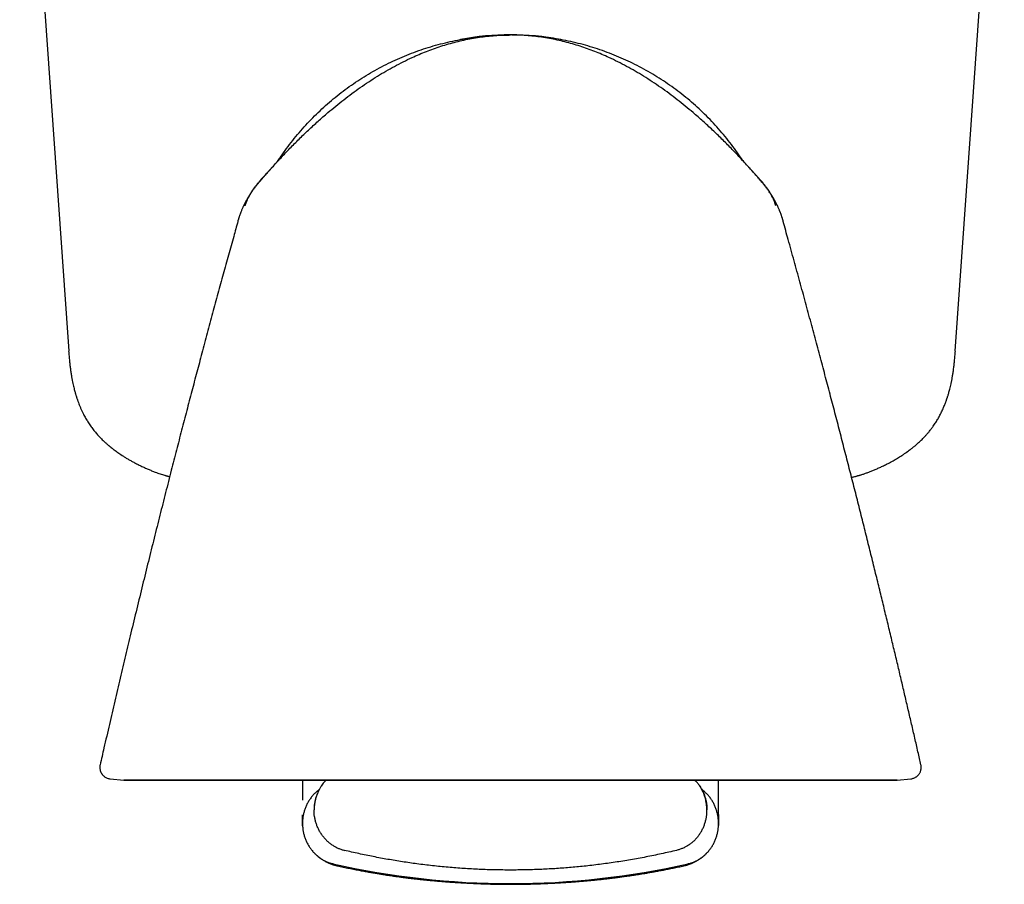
# Model space of a CAD drawing. Header units: millimetres. Extents: x 8 to 813, y 12 to 788.
# Tile 18 of 32: x 461 to 503, y 361 to 398. Entities that reach past the tile are written whole.
import ezdxf

# ---------------------------------------------------------------- set-up
doc = ezdxf.new("R2010")
doc.units = ezdxf.units.MM

msp = doc.modelspace()

# ---------------------------------------------------------------- linework, layer by layer
at = {"color": 7, "linetype": 'Continuous', "lineweight": 30}
for p, q in [((460.835, 413.961), (462.955, 383.641)), ((501.311, 383.641), (503.432, 413.961)), ((482.069, 397.312), (482.069, 397.312)), ((492.378, 391.593), (492.378, 391.593)), ((464.314, 365.758), (464.314, 365.758)), ((464.749, 365.149), (465.341, 365.087)), ((473.069, 365.087), (473.069, 364.234)), ((491.069, 364.234), (491.069, 365.086)), ((498.798, 365.087), (499.389, 365.149)), ((499.389, 365.149), (499.389, 365.149)), ((473.939, 364.921), (473.948, 364.932)), ((491.069, 363.613), (491.069, 364.234)), ((473.069, 363.221), (473.069, 363.593)), ((491.069, 363.613), (491.069, 363.593)), ((491.069, 363.593), (491.069, 363.221)), ((473.069, 363.162), (473.069, 363.221)), ((473.069, 363.162), (473.069, 363.156)), ((473.069, 363.156), (473.069, 363.124)), ((473.069, 363.124), (473.069, 363.156)), ((473.069, 363.124), (473.069, 363.123)), ((491.069, 363.221), (491.069, 363.162)), ((491.069, 363.156), (491.069, 363.162)), ((491.069, 363.124), (491.069, 363.156)), ((491.069, 363.134), (491.069, 363.123))]:
    msp.add_line(p, q, dxfattribs=at)
at = {"color": 7, "linetype": 'Continuous', "lineweight": 30, "flags": 128}
for points in [[(482.067, 397.312), (482.043, 397.312), (482.016, 397.312)], [(482.123, 397.312), (482.096, 397.312), (482.072, 397.312)], [(482.069, 365.087), (481.632, 365.087), (481.194, 365.087), (480.757, 365.087), (480.321, 365.087), (479.886, 365.087), (479.452, 365.087), (479.021, 365.087), (478.591, 365.087), (478.164, 365.087), (477.74, 365.087), (477.318, 365.087), (476.9, 365.087), (476.485, 365.087), (476.074, 365.087), (475.668, 365.087), (475.265, 365.087), (474.868, 365.087), (474.475, 365.087), (474.087, 365.087), (473.705, 365.087), (473.329, 365.087), (472.958, 365.087), (472.594, 365.087), (472.237, 365.087), (471.886, 365.087), (471.542, 365.087), (471.205, 365.087), (470.876, 365.087), (470.554, 365.087), (470.24, 365.087), (469.935, 365.087), (469.638, 365.087), (469.349, 365.087), (469.069, 365.087), (468.798, 365.087), (468.536, 365.087), (468.283, 365.087), (468.039, 365.087), (467.806, 365.087), (467.582, 365.087), (467.368, 365.087), (467.164, 365.087), (466.97, 365.087), (466.787, 365.087), (466.614, 365.087), (466.452, 365.087), (466.3, 365.087), (466.159, 365.087), (466.03, 365.087), (465.911, 365.087), (465.803, 365.087), (465.706, 365.087), (465.621, 365.087), (465.547, 365.087), (465.484, 365.087), (465.432, 365.087), (465.392, 365.087), (465.364, 365.087), (465.346, 365.087), (465.341, 365.087), (465.346, 365.087), (465.364, 365.087), (465.392, 365.087), (465.432, 365.087), (465.484, 365.087), (465.547, 365.087), (465.621, 365.087), (465.706, 365.087), (465.803, 365.087), (465.911, 365.087), (466.03, 365.087), (466.159, 365.087), (466.3, 365.087), (466.452, 365.087), (466.614, 365.087), (466.787, 365.087), (466.97, 365.087), (467.164, 365.087), (467.368, 365.087), (467.582, 365.087), (467.806, 365.087), (468.039, 365.087), (468.283, 365.087), (468.536, 365.087), (468.798, 365.087), (469.069, 365.087), (469.349, 365.087), (469.638, 365.087), (469.935, 365.087), (470.24, 365.087), (470.554, 365.087), (470.876, 365.087), (471.205, 365.087), (471.542, 365.087), (471.886, 365.087), (472.237, 365.087), (472.594, 365.087), (472.958, 365.087), (473.329, 365.087), (473.705, 365.087), (474.087, 365.087), (474.475, 365.087), (474.868, 365.087), (475.265, 365.087), (475.668, 365.087), (476.074, 365.087), (476.485, 365.087), (476.9, 365.087), (477.318, 365.087), (477.74, 365.087), (478.164, 365.087), (478.591, 365.087), (479.021, 365.087), (479.452, 365.087), (479.886, 365.087), (480.321, 365.087), (480.757, 365.087), (481.194, 365.087), (481.632, 365.087), (482.069, 365.087)], [(482.069, 365.087), (482.507, 365.087), (482.945, 365.087), (483.382, 365.087), (483.818, 365.087), (484.253, 365.087), (484.686, 365.087), (485.118, 365.087), (485.547, 365.087), (485.975, 365.087), (486.399, 365.087), (486.821, 365.087), (487.239, 365.087), (487.654, 365.087), (488.064, 365.087), (488.471, 365.087), (488.874, 365.087), (489.271, 365.087), (489.664, 365.087), (490.052, 365.087), (490.434, 365.087), (490.81, 365.087), (491.181, 365.087), (491.545, 365.087), (491.902, 365.087), (492.253, 365.087), (492.597, 365.087), (492.934, 365.087), (493.263, 365.087), (493.585, 365.087), (493.898, 365.087), (494.204, 365.087), (494.501, 365.087), (494.79, 365.087), (495.07, 365.087), (495.341, 365.087), (495.603, 365.087), (495.856, 365.087), (496.099, 365.087), (496.333, 365.087), (496.557, 365.087), (496.771, 365.087), (496.975, 365.087), (497.169, 365.087), (497.352, 365.087), (497.525, 365.087), (497.687, 365.087), (497.839, 365.087), (497.979, 365.087), (498.109, 365.087), (498.228, 365.087), (498.336, 365.087), (498.433, 365.087), (498.518, 365.087), (498.592, 365.087), (498.655, 365.087), (498.707, 365.087), (498.747, 365.087), (498.775, 365.087), (498.793, 365.087), (498.798, 365.087), (498.793, 365.087), (498.775, 365.087), (498.747, 365.087), (498.707, 365.087), (498.655, 365.087), (498.592, 365.087), (498.518, 365.087), (498.433, 365.087), (498.336, 365.087), (498.228, 365.087), (498.109, 365.087), (497.979, 365.087), (497.839, 365.087), (497.687, 365.087), (497.525, 365.087), (497.352, 365.087), (497.169, 365.087), (496.975, 365.087), (496.771, 365.087), (496.557, 365.087), (496.333, 365.087), (496.099, 365.087), (495.856, 365.087), (495.603, 365.087), (495.341, 365.087), (495.07, 365.087), (494.79, 365.087), (494.501, 365.087), (494.204, 365.087), (493.898, 365.087), (493.585, 365.087), (493.263, 365.087), (492.934, 365.087), (492.597, 365.087), (492.253, 365.087), (491.902, 365.087), (491.545, 365.087), (491.181, 365.087), (490.81, 365.087), (490.434, 365.087), (490.052, 365.087), (489.664, 365.087), (489.271, 365.087), (488.874, 365.087), (488.471, 365.087), (488.064, 365.087), (487.654, 365.087), (487.239, 365.087), (486.821, 365.087), (486.399, 365.087), (485.975, 365.087), (485.547, 365.087), (485.118, 365.087), (484.686, 365.087), (484.253, 365.087), (483.818, 365.087), (483.382, 365.087), (482.945, 365.087), (482.507, 365.087), (482.069, 365.087)]]:
    msp.add_lwpolyline(points, dxfattribs=at)
at = {"color": 7, "linetype": 'Continuous', "lineweight": 30}
for centre, radius, start, end in [((482.069, 385.692), 11.628, 79.327, 100.7065), ((482.069, 395.588), 34.966, 257.3053, 270), ((482.069, 395.588), 34.966, 270, 282.6947)]:
    msp.add_arc(centre, radius, start, end, dxfattribs=at)
for points, knots in [([(471.761, 391.593), (471.887, 391.732), (472.139, 392.008), (472.527, 392.415), (472.923, 392.814), (473.328, 393.204), (473.742, 393.585), (474.136, 393.93), (474.508, 394.239), (474.855, 394.515), (475.208, 394.783), (475.569, 395.042), (475.937, 395.292), (476.306, 395.528), (476.676, 395.75), (477.047, 395.958), (477.425, 396.155), (477.782, 396.326), (478.117, 396.474), (478.427, 396.601), (478.741, 396.718), (479.061, 396.827), (479.387, 396.927), (479.717, 397.017), (480.051, 397.095), (480.387, 397.162), (480.723, 397.217), (481.06, 397.259), (481.396, 397.289), (481.732, 397.309), (481.957, 397.311), (482.069, 397.312)], [0, 0, 0, 0, 0.046664, 0.093332, 0.14001, 0.186698, 0.233383, 0.280054, 0.316715, 0.353368, 0.390018, 0.426674, 0.463339, 0.500006, 0.535005, 0.570007, 0.605011, 0.640012, 0.667511, 0.695008, 0.722509, 0.750013, 0.778015, 0.806013, 0.834009, 0.862004, 0.890003, 0.917503, 0.945003, 0.972501, 1, 1, 1, 1]), ([(472.019, 391.875), (472.035, 391.901), (472.13, 392.049), (472.316, 392.313), (472.577, 392.664), (472.852, 393.005), (473.138, 393.336), (473.437, 393.656), (473.747, 393.965), (474.069, 394.262), (474.401, 394.548), (474.743, 394.821), (475.094, 395.081), (475.455, 395.329), (475.825, 395.563), (476.203, 395.784), (476.589, 395.991), (476.982, 396.183), (477.382, 396.362), (477.788, 396.525), (478.2, 396.674), (478.616, 396.807), (479.038, 396.926), (479.463, 397.028), (479.892, 397.116), (480.324, 397.187), (480.759, 397.243), (481.195, 397.283), (481.614, 397.307), (481.888, 397.31), (482.016, 397.311)], [0, 0, 0, 0, 0.007719, 0.044639, 0.081559, 0.118478, 0.155396, 0.192314, 0.22923, 0.266147, 0.303063, 0.33998, 0.376896, 0.413812, 0.450726, 0.48764, 0.524555, 0.56147, 0.598385, 0.6353, 0.672216, 0.709131, 0.746047, 0.782964, 0.819882, 0.856801, 0.893721, 0.93064, 0.967559, 1, 1, 1, 1]), ([(492.378, 391.593), (492.252, 391.732), (492, 392.008), (491.612, 392.415), (491.216, 392.814), (490.811, 393.204), (490.396, 393.585), (490.003, 393.93), (489.631, 394.239), (489.284, 394.515), (488.93, 394.783), (488.57, 395.042), (488.202, 395.292), (487.833, 395.528), (487.463, 395.75), (487.092, 395.958), (486.714, 396.155), (486.357, 396.326), (486.022, 396.474), (485.712, 396.601), (485.397, 396.718), (485.078, 396.827), (484.752, 396.927), (484.422, 397.017), (484.088, 397.095), (483.752, 397.162), (483.415, 397.217), (483.079, 397.259), (482.743, 397.289), (482.407, 397.309), (482.182, 397.311), (482.069, 397.312)], [0, 0, 0, 0, 0.046664, 0.093332, 0.14001, 0.186698, 0.233383, 0.280054, 0.316715, 0.353368, 0.390018, 0.426674, 0.463339, 0.500006, 0.535005, 0.570007, 0.605011, 0.640012, 0.667511, 0.695008, 0.722509, 0.750013, 0.778015, 0.806013, 0.834009, 0.862004, 0.890003, 0.917503, 0.945003, 0.972501, 1, 1, 1, 1]), ([(492.12, 391.875), (492.103, 391.901), (492.009, 392.049), (491.823, 392.313), (491.562, 392.664), (491.287, 393.005), (491, 393.336), (490.702, 393.656), (490.391, 393.965), (490.07, 394.262), (489.738, 394.548), (489.396, 394.821), (489.045, 395.081), (488.684, 395.329), (488.314, 395.563), (487.936, 395.784), (487.55, 395.991), (487.157, 396.183), (486.757, 396.362), (486.351, 396.525), (485.939, 396.674), (485.522, 396.807), (485.101, 396.926), (484.675, 397.028), (484.246, 397.116), (483.814, 397.187), (483.38, 397.243), (482.944, 397.283), (482.525, 397.307), (482.251, 397.31), (482.123, 397.311)], [0, 0, 0, 0, 0.007709, 0.044629, 0.081549, 0.118469, 0.155388, 0.192306, 0.229223, 0.26614, 0.303057, 0.339974, 0.37689, 0.413806, 0.450721, 0.487636, 0.524551, 0.561466, 0.598382, 0.635298, 0.672214, 0.709129, 0.746046, 0.782963, 0.819882, 0.856801, 0.893721, 0.930641, 0.967561, 1, 1, 1, 1]), ([(472.185, 392.142), (472.185, 392.142), (472.185, 392.142), (472.184, 392.141), (472.181, 392.137), (472.177, 392.131), (472.171, 392.124), (472.164, 392.114), (472.155, 392.102), (472.145, 392.088), (472.13, 392.067), (472.114, 392.043), (472.096, 392.018), (472.077, 391.992), (472.059, 391.966), (472.046, 391.947), (472.037, 391.935), (472.032, 391.928), (472.028, 391.922), (472.024, 391.916), (472.019, 391.91), (472.016, 391.905), (472.014, 391.901), (472.011, 391.898), (472.008, 391.893), (472.003, 391.886), (471.998, 391.879), (471.992, 391.87), (471.987, 391.862), (471.981, 391.854), (471.975, 391.846), (471.97, 391.838), (471.964, 391.83), (471.959, 391.822), (471.953, 391.814), (471.948, 391.806), (471.943, 391.799), (471.938, 391.792), (471.934, 391.785), (471.93, 391.779), (471.928, 391.776), (471.927, 391.774)], [0, 0, 0, 0, 0.005213, 0.040409, 0.072968, 0.102907, 0.128757, 0.152325, 0.173645, 0.192761, 0.209811, 0.235879, 0.264225, 0.29486, 0.327795, 0.363038, 0.372078, 0.381257, 0.390578, 0.400022, 0.408279, 0.416053, 0.420383, 0.423197, 0.431384, 0.440522, 0.457391, 0.476786, 0.498717, 0.523187, 0.5502, 0.583356, 0.619687, 0.659193, 0.701878, 0.747743, 0.796788, 0.849014, 0.904422, 0.963012, 1, 1, 1, 1]), ([(471.761, 391.594), (471.758, 391.59), (471.749, 391.581), (471.738, 391.568), (471.726, 391.555), (471.713, 391.54), (471.7, 391.526), (471.686, 391.511), (471.674, 391.498), (471.664, 391.487), (471.656, 391.478), (471.65, 391.472), (471.642, 391.462), (471.631, 391.451), (471.619, 391.437), (471.604, 391.421), (471.588, 391.403), (471.571, 391.385), (471.556, 391.368), (471.539, 391.349), (471.521, 391.329), (471.503, 391.309), (471.487, 391.291), (471.471, 391.273), (471.455, 391.255), (471.432, 391.23), (471.402, 391.195), (471.362, 391.15), (471.316, 391.096), (471.267, 391.039), (471.218, 390.98), (471.17, 390.922), (471.123, 390.863), (471.077, 390.806), (471.033, 390.749), (470.991, 390.693), (470.95, 390.638), (470.911, 390.584), (470.876, 390.534), (470.845, 390.489), (470.819, 390.45), (470.798, 390.418), (470.779, 390.389), (470.761, 390.361), (470.737, 390.323), (470.71, 390.279), (470.682, 390.231), (470.658, 390.189), (470.637, 390.153), (470.621, 390.124), (470.606, 390.096), (470.594, 390.074), (470.58, 390.046), (470.565, 390.016), (470.555, 389.997), (470.546, 389.979), (470.539, 389.965), (470.529, 389.945), (470.517, 389.92), (470.502, 389.888), (470.484, 389.848), (470.461, 389.797), (470.437, 389.741), (470.422, 389.704), (470.415, 389.687)], [0, 0, 0, 0, 0.004631, 0.011665, 0.019894, 0.02952, 0.04557, 0.064813, 0.087372, 0.113322, 0.136122, 0.159832, 0.18158, 0.201282, 0.222491, 0.240894, 0.256684, 0.266996, 0.276202, 0.284573, 0.292469, 0.300315, 0.306434, 0.312935, 0.319972, 0.328127, 0.341462, 0.357927, 0.377706, 0.400911, 0.42199, 0.443889, 0.464953, 0.485285, 0.505004, 0.524246, 0.54316, 0.561905, 0.580351, 0.596549, 0.610118, 0.621061, 0.630378, 0.640677, 0.652119, 0.671972, 0.69057, 0.708023, 0.724502, 0.740209, 0.755375, 0.778036, 0.80187, 0.826951, 0.853283, 0.858827, 0.866804, 0.877269, 0.890249, 0.90576, 0.923816, 0.948859, 0.977604, 1, 1, 1, 1]), ([(471.115, 390.853), (471.115, 390.854), (471.148, 390.894), (471.213, 390.97), (471.305, 391.078), (471.39, 391.176), (471.467, 391.263), (471.535, 391.34), (471.594, 391.407), (471.645, 391.464), (471.684, 391.508), (471.713, 391.54), (471.734, 391.563), (471.748, 391.579), (471.755, 391.587), (471.757, 391.589)], [0, 0, 0, 0, 0.0013156, 0.1605364, 0.3063611, 0.4387744, 0.5577107, 0.6630461, 0.7546787, 0.8325368, 0.8965717, 0.9355063, 0.9666377, 0.9899594, 1, 1, 1, 1]), ([(471.761, 391.594), (471.761, 391.594), (471.761, 391.594), (471.761, 391.594), (471.761, 391.593), (471.761, 391.593)], [0, 0, 0, 0, 0.332706, 0.681844, 1, 1, 1, 1]), ([(492.375, 391.597), (492.375, 391.597), (492.375, 391.597), (492.375, 391.597), (492.375, 391.597)], [0, 0, 0, 0, 0.794828, 1, 1, 1, 1]), ([(493.721, 389.692), (493.715, 389.707), (493.7, 389.744), (493.677, 389.798), (493.655, 389.849), (493.636, 389.889), (493.621, 389.921), (493.609, 389.947), (493.599, 389.966), (493.592, 389.981), (493.588, 389.989), (493.585, 389.994), (493.583, 390), (493.58, 390.005), (493.577, 390.01), (493.57, 390.024), (493.561, 390.042), (493.549, 390.065), (493.54, 390.083), (493.53, 390.1), (493.517, 390.124), (493.501, 390.154), (493.481, 390.19), (493.457, 390.232), (493.429, 390.279), (493.4, 390.326), (493.374, 390.368), (493.351, 390.404), (493.325, 390.443), (493.296, 390.486), (493.263, 390.534), (493.227, 390.585), (493.188, 390.638), (493.148, 390.693), (493.105, 390.749), (493.061, 390.806), (493.016, 390.863), (492.968, 390.922), (492.921, 390.98), (492.872, 391.039), (492.823, 391.096), (492.776, 391.15), (492.737, 391.195), (492.707, 391.229), (492.686, 391.253), (492.672, 391.269), (492.655, 391.287), (492.638, 391.307), (492.618, 391.329), (492.6, 391.349), (492.583, 391.367), (492.568, 391.385), (492.552, 391.402), (492.536, 391.42), (492.52, 391.437), (492.508, 391.451), (492.497, 391.462), (492.489, 391.471), (492.482, 391.479), (492.474, 391.487), (492.466, 391.497), (492.456, 391.507), (492.446, 391.519), (492.435, 391.53), (492.425, 391.542), (492.413, 391.554), (492.402, 391.567), (492.39, 391.58), (492.381, 391.59), (492.378, 391.593)], [0, 0, 0, 0, 0.020651, 0.049499, 0.074628, 0.092743, 0.1083, 0.121314, 0.13226, 0.140451, 0.146005, 0.150707, 0.15537, 0.159993, 0.164578, 0.169124, 0.196801, 0.212825, 0.228284, 0.243254, 0.258399, 0.274089, 0.290559, 0.308008, 0.326607, 0.346467, 0.3606, 0.37296, 0.385531, 0.402115, 0.418348, 0.43683, 0.455609, 0.474557, 0.493835, 0.513592, 0.533963, 0.55507, 0.577014, 0.598113, 0.621335, 0.641122, 0.657588, 0.670919, 0.678236, 0.684601, 0.690501, 0.698735, 0.706587, 0.71449, 0.722872, 0.732092, 0.742422, 0.758241, 0.776679, 0.797931, 0.818482, 0.841249, 0.865996, 0.88942, 0.910561, 0.929444, 0.946109, 0.958914, 0.970117, 0.979798, 0.988082, 0.995169, 1, 1, 1, 1]), ([(492.38, 391.592), (492.382, 391.589), (492.389, 391.581), (492.396, 391.574), (492.401, 391.568)], [0, 0, 0, 0, 0.321914, 1, 1, 1, 1]), ([(493.076, 390.787), (493.046, 390.825), (492.968, 390.922), (492.837, 391.075), (492.686, 391.248), (492.534, 391.419), (492.432, 391.533), (492.382, 391.589)], [0, 0, 0, 0, 0.137333, 0.35297, 0.569497, 0.786939, 1, 1, 1, 1]), ([(471.585, 391.401), (471.581, 391.396), (471.558, 391.371), (471.514, 391.323), (471.438, 391.24), (471.342, 391.135), (471.252, 391.034), (471.183, 390.953), (471.137, 390.899), (471.094, 390.847), (471.056, 390.799), (471.025, 390.759), (471, 390.726), (470.98, 390.699), (470.96, 390.673), (470.938, 390.641), (470.911, 390.602), (470.877, 390.553), (470.838, 390.492), (470.795, 390.421), (470.755, 390.349), (470.721, 390.283), (470.694, 390.228), (470.674, 390.182), (470.66, 390.148), (470.651, 390.127), (470.648, 390.118), (470.645, 390.112), (470.643, 390.106), (470.64, 390.098), (470.637, 390.091), (470.635, 390.084), (470.632, 390.077), (470.63, 390.071), (470.628, 390.067), (470.626, 390.064), (470.625, 390.064), (470.624, 390.064), (470.624, 390.064)], [0, 0, 0, 0, 0.008485, 0.045349, 0.085676, 0.157267, 0.233796, 0.265169, 0.297256, 0.32791, 0.354369, 0.377053, 0.395405, 0.409446, 0.421312, 0.43883, 0.460495, 0.484187, 0.518567, 0.555541, 0.595007, 0.626098, 0.653783, 0.67613, 0.69342, 0.704946, 0.708628, 0.712168, 0.720443, 0.730437, 0.746582, 0.766058, 0.788933, 0.8251, 0.867546, 0.916309, 0.971418, 1, 1, 1, 1]), ([(492.546, 391.406), (492.564, 391.386), (492.594, 391.352), (492.623, 391.319), (492.634, 391.305)], [0, 0, 0, 0, 0.612109, 1, 1, 1, 1]), ([(493.373, 390.369), (493.372, 390.371), (493.36, 390.393), (493.336, 390.433), (493.302, 390.489), (493.27, 390.54), (493.24, 390.585), (493.213, 390.625), (493.188, 390.659), (493.165, 390.691), (493.141, 390.723), (493.115, 390.758), (493.082, 390.8), (493.041, 390.852), (492.991, 390.912), (492.936, 390.977), (492.875, 391.047), (492.811, 391.12), (492.736, 391.201), (492.657, 391.288), (492.593, 391.357), (492.56, 391.393), (492.554, 391.4)], [0, 0, 0, 0, 0.003166, 0.056617, 0.106874, 0.152328, 0.192961, 0.230232, 0.261632, 0.289135, 0.31928, 0.352575, 0.389211, 0.442061, 0.500899, 0.565749, 0.636615, 0.712589, 0.785932, 0.887588, 0.979196, 1, 1, 1, 1]), ([(470.593, 389.932), (470.594, 389.934), (470.602, 389.963), (470.62, 390.019), (470.65, 390.102), (470.687, 390.191), (470.732, 390.287), (470.786, 390.389), (470.842, 390.483), (470.882, 390.541), (470.898, 390.565)], [0, 0, 0, 0, 0.0126, 0.127156, 0.250243, 0.386873, 0.536972, 0.700596, 0.877986, 1, 1, 1, 1]), ([(493.545, 389.932), (493.541, 389.946), (493.524, 390.007), (493.486, 390.11), (493.43, 390.241), (493.365, 390.368), (493.301, 390.477), (493.257, 390.542), (493.239, 390.567)], [0, 0, 0, 0, 0.063269, 0.265653, 0.466976, 0.667524, 0.867822, 1, 1, 1, 1]), ([(493.524, 390.054), (493.523, 390.054), (493.522, 390.053), (493.518, 390.056), (493.515, 390.059), (493.513, 390.063), (493.511, 390.067), (493.509, 390.072), (493.507, 390.077), (493.504, 390.085), (493.501, 390.093), (493.497, 390.102), (493.494, 390.111), (493.49, 390.12), (493.486, 390.13), (493.483, 390.139), (493.479, 390.147), (493.477, 390.154), (493.472, 390.165), (493.463, 390.186), (493.448, 390.219), (493.427, 390.265), (493.404, 390.311), (493.388, 390.341), (493.381, 390.354)], [0, 0, 0, 0, 0.117755, 0.280818, 0.352819, 0.423502, 0.492874, 0.560944, 0.624421, 0.670559, 0.710628, 0.744764, 0.766602, 0.78537, 0.801296, 0.814755, 0.820752, 0.82677, 0.835513, 0.847596, 0.880867, 0.92122, 0.966491, 1, 1, 1, 1]), ([(470.415, 389.688), (470.414, 389.684), (470.407, 389.668), (470.396, 389.639), (470.381, 389.601), (470.367, 389.561), (470.354, 389.523), (470.342, 389.488), (470.331, 389.456), (470.32, 389.422), (470.309, 389.388), (470.299, 389.354), (470.289, 389.319), (470.278, 389.283), (470.272, 389.26), (470.268, 389.248)], [0, 0, 0, 0, 0.043069, 0.175611, 0.29908, 0.411724, 0.512406, 0.580048, 0.64167, 0.699135, 0.755337, 0.812577, 0.872192, 0.934693, 1, 1, 1, 1]), ([(493.87, 389.248), (493.867, 389.26), (493.861, 389.283), (493.85, 389.319), (493.84, 389.354), (493.829, 389.388), (493.819, 389.422), (493.808, 389.456), (493.797, 389.488), (493.785, 389.523), (493.772, 389.561), (493.757, 389.601), (493.743, 389.639), (493.731, 389.67), (493.724, 389.687), (493.722, 389.692)], [0, 0, 0, 0, 0.064164, 0.125572, 0.184143, 0.240381, 0.295599, 0.352058, 0.412603, 0.479061, 0.577981, 0.688655, 0.809963, 0.940187, 1, 1, 1, 1]), ([(470.274, 389.25), (470.214, 389.034), (470.078, 388.549), (469.868, 387.789), (469.641, 386.967), (469.412, 386.132), (469.181, 385.283), (468.949, 384.421), (468.721, 383.57), (468.497, 382.731), (468.279, 381.905), (468.059, 381.068), (467.838, 380.219), (467.615, 379.359), (467.384, 378.461), (467.145, 377.523), (466.898, 376.546), (466.65, 375.554), (466.401, 374.55), (466.15, 373.531), (465.899, 372.499), (465.653, 371.483), (465.414, 370.483), (465.181, 369.501), (464.948, 368.507), (464.714, 367.502), (464.502, 366.584), (464.369, 366.002), (464.314, 365.758)], [0, 0, 0, 0, 0.0277803, 0.062405, 0.0975875, 0.1333278, 0.1696259, 0.2064817, 0.2438951, 0.2786806, 0.3139345, 0.3496568, 0.3858475, 0.4225064, 0.4596336, 0.50067, 0.5422634, 0.5844138, 0.6271211, 0.6703853, 0.7142061, 0.7585836, 0.7997519, 0.8413878, 0.8834911, 0.9260618, 0.9690999, 1, 1, 1, 1]), ([(499.825, 365.759), (499.804, 365.85), (499.739, 366.136), (499.628, 366.62), (499.491, 367.216), (499.351, 367.823), (499.207, 368.438), (499.061, 369.061), (498.913, 369.691), (498.761, 370.333), (498.604, 370.99), (498.442, 371.664), (498.276, 372.353), (498.106, 373.054), (497.932, 373.766), (497.753, 374.49), (497.571, 375.226), (497.385, 375.973), (497.195, 376.73), (497.001, 377.499), (496.802, 378.279), (496.599, 379.07), (496.393, 379.868), (496.184, 380.673), (495.972, 381.483), (495.755, 382.305), (495.533, 383.143), (495.304, 383.998), (495.07, 384.87), (494.83, 385.754), (494.586, 386.649), (494.336, 387.555), (494.096, 388.423), (493.937, 388.99), (493.865, 389.25)], [0, 0, 0, 0, 0.011519, 0.036155, 0.061298, 0.086948, 0.113105, 0.139289, 0.165962, 0.193125, 0.220776, 0.249497, 0.278727, 0.308466, 0.338714, 0.369471, 0.400738, 0.432513, 0.464725, 0.497444, 0.530669, 0.5644, 0.598637, 0.632754, 0.667358, 0.70245, 0.738028, 0.774834, 0.812147, 0.849965, 0.888289, 0.927118, 0.966453, 1, 1, 1, 1]), ([(462.953, 383.64), (462.959, 383.568), (462.969, 383.426), (462.988, 383.221), (463.008, 383.027), (463.031, 382.846), (463.055, 382.678), (463.081, 382.523), (463.107, 382.381), (463.133, 382.252), (463.159, 382.137), (463.184, 382.035), (463.207, 381.945), (463.228, 381.869), (463.246, 381.806), (463.261, 381.756), (463.273, 381.718), (463.28, 381.694), (463.286, 381.677), (463.291, 381.661), (463.297, 381.64), (463.307, 381.61), (463.321, 381.571), (463.337, 381.523), (463.355, 381.473), (463.38, 381.404), (463.415, 381.316), (463.46, 381.206), (463.511, 381.089), (463.578, 380.95), (463.66, 380.793), (463.76, 380.622), (463.867, 380.455), (463.983, 380.294), (464.107, 380.137), (464.216, 380.013), (464.306, 379.917), (464.373, 379.848), (464.439, 379.784), (464.501, 379.726), (464.556, 379.676), (464.604, 379.633), (464.644, 379.598), (464.676, 379.571), (464.7, 379.551), (464.72, 379.534), (464.741, 379.517), (464.767, 379.496), (464.807, 379.463), (464.862, 379.421), (464.929, 379.369), (465.003, 379.315), (465.083, 379.257), (465.17, 379.197), (465.27, 379.131), (465.383, 379.059), (465.508, 378.983), (465.637, 378.908), (465.776, 378.832), (465.924, 378.755), (466.081, 378.678), (466.236, 378.605), (466.39, 378.537), (466.541, 378.474), (466.68, 378.42), (466.803, 378.374), (466.908, 378.338), (467.004, 378.306), (467.077, 378.284), (467.131, 378.268), (467.165, 378.258), (467.19, 378.251), (467.206, 378.247), (467.219, 378.244), (467.236, 378.239), (467.262, 378.233), (467.293, 378.225), (467.314, 378.22), (467.323, 378.218)], [0, 0, 0, 0, 0.028786, 0.056087, 0.08178, 0.105852, 0.12827, 0.149008, 0.168051, 0.185386, 0.201006, 0.214904, 0.227076, 0.237518, 0.246227, 0.253201, 0.258174, 0.261608, 0.263504, 0.265289, 0.268122, 0.272005, 0.277923, 0.284638, 0.291742, 0.299236, 0.313594, 0.329211, 0.34609, 0.364221, 0.390217, 0.416372, 0.442533, 0.468737, 0.495026, 0.521467, 0.534205, 0.546964, 0.559457, 0.570685, 0.58055, 0.589042, 0.596155, 0.60146, 0.6056, 0.608577, 0.611758, 0.616272, 0.622118, 0.632326, 0.643555, 0.655721, 0.668811, 0.682812, 0.697697, 0.716334, 0.736019, 0.755859, 0.775595, 0.798893, 0.821904, 0.844542, 0.866731, 0.888423, 0.909454, 0.925842, 0.940677, 0.954069, 0.966125, 0.971685, 0.9768, 0.980513, 0.98258, 0.983762, 0.985971, 0.990158, 0.996018, 1, 1, 1, 1]), ([(496.824, 378.19), (496.848, 378.195), (496.894, 378.205), (496.958, 378.221), (497.014, 378.235), (497.055, 378.246), (497.087, 378.255), (497.117, 378.263), (497.153, 378.273), (497.196, 378.286), (497.248, 378.302), (497.305, 378.32), (497.389, 378.348), (497.498, 378.387), (497.635, 378.438), (497.778, 378.496), (497.929, 378.56), (498.087, 378.631), (498.249, 378.708), (498.427, 378.798), (498.616, 378.9), (498.81, 379.013), (498.969, 379.112), (499.095, 379.196), (499.191, 379.263), (499.28, 379.327), (499.355, 379.383), (499.417, 379.43), (499.466, 379.469), (499.509, 379.503), (499.549, 379.536), (499.59, 379.571), (499.639, 379.613), (499.696, 379.663), (499.762, 379.723), (499.835, 379.791), (499.914, 379.869), (499.998, 379.956), (500.087, 380.054), (500.179, 380.162), (500.271, 380.279), (500.369, 380.413), (500.468, 380.56), (500.563, 380.718), (500.638, 380.854), (500.697, 380.969), (500.742, 381.062), (500.783, 381.153), (500.821, 381.242), (500.856, 381.327), (500.884, 381.398), (500.904, 381.454), (500.919, 381.494), (500.931, 381.529), (500.941, 381.557), (500.949, 381.58), (500.955, 381.6), (500.963, 381.624), (500.974, 381.657), (500.989, 381.703), (501.007, 381.761), (501.027, 381.831), (501.051, 381.914), (501.076, 382.009), (501.102, 382.116), (501.129, 382.236), (501.157, 382.369), (501.184, 382.514), (501.21, 382.672), (501.235, 382.842), (501.258, 383.025), (501.279, 383.22), (501.297, 383.426), (501.308, 383.568), (501.313, 383.64)], [0, 0, 0, 0, 0.0105074, 0.0203937, 0.0285754, 0.0349389, 0.0384074, 0.0423468, 0.0473042, 0.0533158, 0.060422, 0.068605, 0.077205, 0.095128, 0.1140782, 0.1341289, 0.1553562, 0.1778141, 0.2014639, 0.2251973, 0.2555016, 0.2847557, 0.3127461, 0.328583, 0.343898, 0.3583977, 0.3711859, 0.3806291, 0.3887752, 0.395622, 0.4019186, 0.4089599, 0.416767, 0.4270201, 0.4386035, 0.4515176, 0.465746, 0.4815618, 0.4986903, 0.5170835, 0.5367183, 0.5566803, 0.5817343, 0.6056051, 0.6283328, 0.6422151, 0.6556523, 0.6686498, 0.68121, 0.6933239, 0.7043961, 0.7108095, 0.7163833, 0.7211191, 0.7250183, 0.7280819, 0.7303334, 0.7333087, 0.7379064, 0.7441368, 0.7519978, 0.7614866, 0.7726005, 0.7853364, 0.7996906, 0.815659, 0.8332357, 0.8524126, 0.8731781, 0.8955159, 0.9194026, 0.9448053, 0.9717111, 1, 1, 1, 1]), ([(464.314, 365.762), (464.31, 365.741), (464.302, 365.699), (464.3, 365.637), (464.304, 365.579), (464.314, 365.527), (464.328, 365.482), (464.343, 365.445), (464.358, 365.413), (464.376, 365.383), (464.397, 365.351), (464.425, 365.316), (464.462, 365.278), (464.507, 365.241), (464.561, 365.206), (464.624, 365.177), (464.688, 365.158), (464.731, 365.152), (464.75, 365.15)], [0, 0, 0, 0, 0.076923, 0.150184, 0.218475, 0.280698, 0.335999, 0.383769, 0.423605, 0.460417, 0.505411, 0.558881, 0.620538, 0.689843, 0.765953, 0.847687, 0.93356, 1, 1, 1, 1]), ([(499.389, 365.15), (499.404, 365.152), (499.44, 365.156), (499.494, 365.171), (499.548, 365.192), (499.594, 365.216), (499.633, 365.242), (499.664, 365.267), (499.69, 365.291), (499.714, 365.316), (499.738, 365.346), (499.764, 365.383), (499.789, 365.429), (499.812, 365.484), (499.829, 365.546), (499.839, 365.615), (499.839, 365.688), (499.829, 365.737), (499.824, 365.762)], [0, 0, 0, 0, 0.0551465, 0.128029, 0.19598, 0.2578822, 0.312861, 0.3602833, 0.3997307, 0.4365849, 0.4816813, 0.5352205, 0.5969509, 0.6663747, 0.7426867, 0.8247432, 0.9110796, 1, 1, 1, 1]), ([(474.082, 365.087), (474.076, 365.081), (474.047, 365.052), (473.998, 364.996), (473.936, 364.919), (473.874, 364.83), (473.814, 364.733), (473.759, 364.628), (473.712, 364.523), (473.673, 364.42), (473.638, 364.306), (473.609, 364.184), (473.592, 364.086), (473.585, 364.026), (473.582, 364.001), (473.58, 363.977), (473.578, 363.954), (473.576, 363.929), (473.575, 363.898), (473.573, 363.857), (473.573, 363.827), (473.573, 363.809)], [0, 0, 0, 0, 0.021496, 0.09232, 0.163226, 0.234649, 0.321046, 0.405053, 0.485935, 0.56354, 0.637758, 0.73643, 0.829768, 0.847426, 0.864732, 0.881688, 0.898293, 0.914578, 0.935301, 0.963835, 1, 1, 1, 1]), ([(490.562, 363.812), (490.562, 363.832), (490.562, 363.869), (490.559, 363.919), (490.556, 363.961), (490.553, 363.997), (490.549, 364.031), (490.545, 364.064), (490.54, 364.097), (490.531, 364.154), (490.514, 364.239), (490.485, 364.347), (490.448, 364.458), (490.404, 364.569), (490.351, 364.678), (490.291, 364.785), (490.218, 364.894), (490.14, 364.997), (490.08, 365.06), (490.054, 365.087)], [0, 0, 0, 0, 0.042505, 0.078466, 0.10768, 0.131889, 0.155801, 0.17964, 0.203397, 0.227067, 0.303416, 0.38615, 0.466992, 0.552706, 0.639483, 0.726246, 0.812769, 0.92024, 1, 1, 1, 1]), ([(490.2, 364.921), (490.169, 364.961), (490.124, 365.019), (490.071, 365.071), (490.055, 365.087)], [0, 0, 0, 0, 0.691482, 1, 1, 1, 1]), ([(473.789, 364.684), (473.778, 364.677), (473.726, 364.64), (473.641, 364.564), (473.533, 364.457), (473.47, 364.377), (473.439, 364.337)], [0, 0, 0, 0, 0.082584, 0.384945, 0.691123, 1, 1, 1, 1]), ([(473.784, 364.676), (473.783, 364.675), (473.782, 364.672), (473.78, 364.669), (473.778, 364.666), (473.777, 364.663), (473.775, 364.661), (473.774, 364.658), (473.773, 364.656), (473.772, 364.655), (473.772, 364.654), (473.771, 364.653), (473.771, 364.652), (473.77, 364.651), (473.77, 364.65), (473.769, 364.649), (473.768, 364.647), (473.766, 364.644), (473.765, 364.642), (473.764, 364.64), (473.762, 364.637), (473.761, 364.634), (473.759, 364.631), (473.757, 364.629), (473.756, 364.626), (473.754, 364.624), (473.753, 364.622), (473.752, 364.62), (473.751, 364.619), (473.75, 364.617), (473.75, 364.616), (473.749, 364.615), (473.748, 364.614), (473.748, 364.613), (473.747, 364.612), (473.746, 364.611), (473.746, 364.61), (473.745, 364.609), (473.744, 364.608), (473.744, 364.608), (473.744, 364.608), (473.744, 364.607), (473.744, 364.607), (473.744, 364.607), (473.744, 364.607), (473.744, 364.607)], [0, 0, 0, 0, 0.029458, 0.056823, 0.082097, 0.10528, 0.12637, 0.145368, 0.162274, 0.17409, 0.184614, 0.193846, 0.202006, 0.210223, 0.21866, 0.227316, 0.249919, 0.273894, 0.299242, 0.325831, 0.352751, 0.38732, 0.422147, 0.457233, 0.492324, 0.525866, 0.557593, 0.587505, 0.611175, 0.634711, 0.658246, 0.681782, 0.705761, 0.731091, 0.762715, 0.796255, 0.831312, 0.866054, 0.904319, 0.941902, 0.953806, 0.966936, 0.981421, 0.997262, 1, 1, 1, 1]), ([(473.784, 364.676), (473.781, 364.671), (473.772, 364.655), (473.765, 364.639), (473.76, 364.628)], [0, 0, 0, 0, 0.3219011, 1, 1, 1, 1]), ([(490.2, 364.921), (490.23, 364.879), (490.289, 364.796), (490.365, 364.662), (490.429, 364.523), (490.482, 364.38), (490.522, 364.236), (490.549, 364.091), (490.566, 363.947), (490.568, 363.851), (490.569, 363.804)], [0, 0, 0, 0, 0.128371, 0.256828, 0.38483, 0.511835, 0.637322, 0.7608, 0.881824, 1, 1, 1, 1]), ([(490.7, 364.337), (490.668, 364.377), (490.605, 364.457), (490.498, 364.564), (490.413, 364.64), (490.361, 364.677), (490.35, 364.684)], [0, 0, 0, 0, 0.308877, 0.615055, 0.917416, 1, 1, 1, 1]), ([(490.395, 364.608), (490.395, 364.608), (490.395, 364.608), (490.394, 364.609), (490.393, 364.61), (490.393, 364.611), (490.392, 364.611), (490.392, 364.612), (490.391, 364.613), (490.391, 364.614), (490.39, 364.615), (490.389, 364.616), (490.388, 364.618), (490.387, 364.619), (490.386, 364.621), (490.385, 364.623), (490.384, 364.625), (490.383, 364.626), (490.382, 364.628), (490.381, 364.63), (490.38, 364.632), (490.379, 364.633), (490.378, 364.635), (490.377, 364.637), (490.376, 364.639), (490.375, 364.64), (490.374, 364.641), (490.374, 364.642), (490.373, 364.643), (490.373, 364.644), (490.372, 364.645), (490.371, 364.647), (490.37, 364.649), (490.369, 364.651), (490.368, 364.653), (490.366, 364.655), (490.365, 364.658), (490.363, 364.661), (490.361, 364.665), (490.359, 364.668), (490.357, 364.672), (490.356, 364.675), (490.355, 364.676)], [0, 0, 0, 0, 0.039707, 0.090852, 0.142415, 0.163165, 0.184128, 0.206485, 0.2305, 0.256175, 0.283005, 0.311435, 0.340699, 0.368757, 0.40157, 0.432378, 0.46118, 0.488229, 0.514176, 0.539055, 0.561535, 0.583067, 0.604383, 0.626382, 0.649065, 0.659885, 0.670853, 0.681971, 0.693238, 0.704926, 0.71779, 0.734517, 0.752941, 0.77306, 0.794875, 0.818882, 0.844655, 0.872194, 0.901497, 0.932566, 0.965401, 1, 1, 1, 1]), ([(473.439, 364.337), (473.409, 364.296), (473.349, 364.212), (473.274, 364.079), (473.209, 363.94), (473.157, 363.797), (473.117, 363.652), (473.089, 363.507), (473.072, 363.364), (473.07, 363.268), (473.069, 363.221)], [0, 0, 0, 0, 0.128371, 0.256828, 0.38483, 0.511835, 0.637322, 0.7608, 0.881824, 1, 1, 1, 1]), ([(473.757, 364.621), (473.741, 364.588), (473.704, 364.51), (473.658, 364.38), (473.617, 364.236), (473.589, 364.091), (473.573, 363.947), (473.57, 363.851), (473.569, 363.804)], [0, 0, 0, 0, 0.1292381, 0.309012, 0.4866365, 0.6614175, 0.8327237, 1, 1, 1, 1]), ([(491.069, 363.221), (491.068, 363.268), (491.066, 363.364), (491.049, 363.507), (491.022, 363.652), (490.982, 363.797), (490.929, 363.94), (490.865, 364.079), (490.79, 364.212), (490.73, 364.296), (490.7, 364.337)], [0, 0, 0, 0, 0.118176, 0.2392, 0.362678, 0.488165, 0.61517, 0.743172, 0.871629, 1, 1, 1, 1]), ([(473.939, 362.688), (473.909, 362.73), (473.849, 362.813), (473.774, 362.947), (473.709, 363.086), (473.657, 363.228), (473.617, 363.373), (473.589, 363.518), (473.573, 363.662), (473.57, 363.757), (473.569, 363.804)], [0, 0, 0, 0, 0.128371, 0.256828, 0.38483, 0.511835, 0.637322, 0.7608, 0.881824, 1, 1, 1, 1]), ([(490.2, 362.688), (490.23, 362.73), (490.289, 362.813), (490.365, 362.947), (490.429, 363.086), (490.482, 363.228), (490.522, 363.373), (490.549, 363.518), (490.566, 363.662), (490.568, 363.757), (490.569, 363.804)], [0, 0, 0, 0, 0.128371, 0.256828, 0.38483, 0.511835, 0.637322, 0.7608, 0.881824, 1, 1, 1, 1]), ([(473.069, 363.221), (473.07, 363.174), (473.072, 363.079), (473.089, 362.935), (473.117, 362.79), (473.157, 362.645), (473.209, 362.502), (473.274, 362.364), (473.349, 362.23), (473.409, 362.146), (473.439, 362.105)], [0, 0, 0, 0, 0.118176, 0.2392, 0.362678, 0.488165, 0.61517, 0.743172, 0.871629, 1, 1, 1, 1]), ([(473.069, 363.124), (473.071, 363.098), (473.074, 363.072), (473.079, 363.044), (473.079, 363.043)], [0, 0, 0, 0, 0.944867, 1, 1, 1, 1]), ([(490.7, 362.105), (490.73, 362.146), (490.79, 362.23), (490.865, 362.364), (490.929, 362.502), (490.982, 362.645), (491.022, 362.79), (491.049, 362.935), (491.066, 363.079), (491.068, 363.174), (491.069, 363.221)], [0, 0, 0, 0, 0.128371, 0.256828, 0.38483, 0.511835, 0.637322, 0.7608, 0.881824, 1, 1, 1, 1]), ([(491.06, 363.043), (491.06, 363.044), (491.065, 363.072), (491.067, 363.098), (491.069, 363.124)], [0, 0, 0, 0, 0.0551306, 1, 1, 1, 1]), ([(473.939, 362.688), (473.97, 362.648), (474.034, 362.569), (474.14, 362.461), (474.254, 362.364), (474.374, 362.278), (474.498, 362.205), (474.626, 362.144), (474.755, 362.094), (474.842, 362.071), (474.885, 362.059)], [0, 0, 0, 0, 0.131904, 0.262655, 0.391776, 0.518841, 0.643479, 0.765379, 0.884286, 1, 1, 1, 1]), ([(490.2, 362.688), (490.168, 362.648), (490.105, 362.569), (489.999, 362.461), (489.885, 362.364), (489.765, 362.278), (489.641, 362.205), (489.513, 362.144), (489.384, 362.094), (489.297, 362.071), (489.253, 362.059)], [0, 0, 0, 0, 0.131904, 0.262655, 0.391776, 0.518841, 0.643479, 0.765379, 0.884286, 1, 1, 1, 1]), ([(473.439, 362.105), (473.47, 362.065), (473.534, 361.985), (473.64, 361.878), (473.754, 361.78), (473.874, 361.695), (473.998, 361.621), (474.126, 361.56), (474.255, 361.511), (474.342, 361.488), (474.385, 361.476)], [0, 0, 0, 0, 0.1319038, 0.2626546, 0.3917757, 0.5188408, 0.6434792, 0.765379, 0.8842857, 1, 1, 1, 1]), ([(489.753, 361.476), (489.797, 361.488), (489.884, 361.511), (490.013, 361.56), (490.141, 361.621), (490.265, 361.695), (490.385, 361.78), (490.499, 361.878), (490.605, 361.985), (490.668, 362.065), (490.7, 362.105)], [0, 0, 0, 0, 0.115714, 0.234621, 0.356521, 0.481159, 0.608224, 0.737345, 0.868096, 1, 1, 1, 1]), ([(473.593, 361.926), (473.599, 361.92), (473.612, 361.907), (473.638, 361.883), (473.668, 361.855), (473.704, 361.823), (473.748, 361.786), (473.791, 361.753), (473.824, 361.728), (473.852, 361.708), (473.879, 361.69), (473.911, 361.668), (473.948, 361.645), (473.995, 361.617), (474.042, 361.591), (474.083, 361.57), (474.114, 361.554), (474.139, 361.542), (474.162, 361.531), (474.185, 361.521), (474.21, 361.51), (474.234, 361.5), (474.257, 361.491), (474.278, 361.482), (474.3, 361.474), (474.323, 361.465), (474.347, 361.457), (474.372, 361.448), (474.4, 361.439), (474.433, 361.428), (474.469, 361.417), (474.51, 361.406), (474.539, 361.398), (474.554, 361.394)], [0, 0, 0, 0, 0.042948, 0.082217, 0.118273, 0.151682, 0.186764, 0.217435, 0.242205, 0.26559, 0.290318, 0.316473, 0.36071, 0.409555, 0.463212, 0.499388, 0.530106, 0.554486, 0.575738, 0.59921, 0.624991, 0.653083, 0.674069, 0.696133, 0.71928, 0.743513, 0.76959, 0.795973, 0.827127, 0.863076, 0.90385, 0.94948, 1, 1, 1, 1]), ([(482.069, 361.207), (481.844, 361.208), (481.394, 361.211), (480.719, 361.234), (480.043, 361.271), (479.369, 361.324), (478.695, 361.391), (478.035, 361.471), (477.39, 361.564), (476.76, 361.668), (476.132, 361.785), (475.507, 361.914), (475.093, 362.011), (474.885, 362.059)], [0, 0, 0, 0, 0.093098, 0.18629, 0.279559, 0.372891, 0.466269, 0.55968, 0.647768, 0.735857, 0.823934, 0.911986, 1, 1, 1, 1]), ([(489.253, 362.059), (489.034, 362.008), (488.594, 361.905), (487.931, 361.77), (487.264, 361.647), (486.595, 361.54), (485.924, 361.448), (485.264, 361.371), (484.616, 361.311), (483.98, 361.264), (483.343, 361.231), (482.706, 361.211), (482.282, 361.208), (482.069, 361.207)], [0, 0, 0, 0, 0.093349, 0.18674, 0.280158, 0.373587, 0.46701, 0.560413, 0.648446, 0.736434, 0.824365, 0.912224, 1, 1, 1, 1]), ([(489.585, 361.394), (489.597, 361.397), (489.62, 361.403), (489.651, 361.412), (489.68, 361.42), (489.704, 361.428), (489.725, 361.434), (489.743, 361.44), (489.758, 361.445), (489.78, 361.453), (489.813, 361.464), (489.85, 361.478), (489.881, 361.49), (489.904, 361.5), (489.924, 361.508), (489.943, 361.516), (489.964, 361.525), (489.989, 361.537), (490.02, 361.552), (490.057, 361.57), (490.1, 361.593), (490.147, 361.619), (490.194, 361.647), (490.238, 361.675), (490.272, 361.698), (490.301, 361.718), (490.321, 361.733), (490.341, 361.748), (490.363, 361.765), (490.385, 361.782), (490.41, 361.802), (490.44, 361.827), (490.469, 361.853), (490.488, 361.87), (490.496, 361.878)], [0, 0, 0, 0, 0.043007, 0.081589, 0.115769, 0.14557, 0.171012, 0.192112, 0.208885, 0.222975, 0.269826, 0.320858, 0.350149, 0.375682, 0.397475, 0.416358, 0.438462, 0.465028, 0.499067, 0.538895, 0.585255, 0.636491, 0.686057, 0.733259, 0.777843, 0.798577, 0.817586, 0.834957, 0.850975, 0.869838, 0.893424, 0.927373, 0.967973, 1, 1, 1, 1]), ([(490.498, 361.88), (490.501, 361.883), (490.518, 361.898), (490.533, 361.914), (490.546, 361.926)], [0, 0, 0, 0, 0.192188, 1, 1, 1, 1]), ([(474.572, 361.391), (474.555, 361.395), (474.513, 361.405), (474.45, 361.432), (474.407, 361.461), (474.385, 361.476)], [0, 0, 0, 0, 0.247474, 0.62495, 1, 1, 1, 1]), ([(474.571, 361.39), (474.66, 361.371), (474.832, 361.334), (475.084, 361.282), (475.325, 361.234), (475.554, 361.19), (475.769, 361.15), (475.971, 361.114), (476.159, 361.081), (476.336, 361.052), (476.497, 361.026), (476.641, 361.003), (476.771, 360.983), (476.89, 360.966), (477, 360.95), (477.103, 360.935), (477.199, 360.922), (477.286, 360.91), (477.36, 360.9), (477.423, 360.892), (477.472, 360.885), (477.509, 360.88), (477.533, 360.877), (477.55, 360.875), (477.568, 360.873), (477.594, 360.87), (477.628, 360.865), (477.668, 360.86), (477.714, 360.855), (477.775, 360.847), (477.852, 360.838), (477.947, 360.827), (478.049, 360.816), (478.153, 360.804), (478.287, 360.79), (478.449, 360.774), (478.622, 360.757), (478.774, 360.743), (478.907, 360.732), (479.033, 360.721), (479.15, 360.712), (479.254, 360.704), (479.337, 360.698), (479.399, 360.693), (479.445, 360.69), (479.486, 360.687), (479.52, 360.685), (479.551, 360.683), (479.583, 360.681), (479.623, 360.678), (479.669, 360.675), (479.721, 360.672), (479.778, 360.668), (479.843, 360.664), (479.915, 360.66), (479.992, 360.656), (480.069, 360.652), (480.141, 360.648), (480.207, 360.644), (480.266, 360.642), (480.315, 360.639), (480.355, 360.637), (480.384, 360.636), (480.405, 360.635), (480.42, 360.634), (480.433, 360.634), (480.449, 360.633), (480.464, 360.632), (480.48, 360.631), (480.497, 360.631), (480.513, 360.63), (480.528, 360.629), (480.542, 360.629), (480.555, 360.628), (480.562, 360.628), (480.566, 360.627)], [0, 0, 0, 0, 0.04035, 0.078809, 0.115377, 0.150052, 0.182834, 0.213186, 0.241711, 0.268409, 0.29328, 0.314304, 0.333818, 0.351823, 0.368319, 0.383306, 0.3983, 0.411403, 0.422614, 0.431935, 0.439365, 0.444906, 0.448557, 0.450252, 0.452781, 0.456688, 0.461855, 0.467991, 0.475091, 0.483159, 0.496082, 0.510909, 0.527369, 0.543757, 0.559774, 0.590161, 0.619125, 0.640497, 0.661028, 0.680719, 0.699062, 0.71529, 0.729404, 0.737565, 0.744811, 0.751147, 0.7567, 0.761276, 0.766246, 0.77256, 0.780737, 0.788898, 0.798327, 0.809023, 0.820983, 0.834193, 0.847171, 0.858861, 0.870238, 0.880066, 0.888349, 0.895091, 0.900297, 0.90313, 0.906046, 0.909346, 0.913088, 0.91883, 0.925491, 0.93311, 0.943554, 0.955447, 0.968811, 0.983658, 1, 1, 1, 1]), ([(483.573, 360.627), (483.577, 360.628), (483.585, 360.628), (483.6, 360.629), (483.617, 360.63), (483.636, 360.63), (483.655, 360.631), (483.675, 360.632), (483.695, 360.633), (483.715, 360.634), (483.735, 360.635), (483.752, 360.636), (483.771, 360.637), (483.789, 360.638), (483.808, 360.638), (483.827, 360.639), (483.846, 360.64), (483.868, 360.641), (483.89, 360.642), (483.912, 360.643), (483.935, 360.645), (483.954, 360.646), (483.971, 360.646), (483.987, 360.647), (484.003, 360.648), (484.019, 360.649), (484.04, 360.65), (484.068, 360.652), (484.111, 360.654), (484.166, 360.657), (484.231, 360.661), (484.292, 360.664), (484.35, 360.668), (484.402, 360.671), (484.448, 360.674), (484.49, 360.676), (484.531, 360.679), (484.57, 360.682), (484.609, 360.684), (484.649, 360.687), (484.696, 360.69), (484.75, 360.694), (484.812, 360.698), (484.882, 360.704), (484.959, 360.709), (485.045, 360.716), (485.17, 360.726), (485.336, 360.74), (485.544, 360.759), (485.764, 360.781), (485.947, 360.8), (486.088, 360.816), (486.182, 360.826), (486.27, 360.836), (486.349, 360.846), (486.415, 360.854), (486.469, 360.86), (486.512, 360.866), (486.547, 360.87), (486.574, 360.873), (486.592, 360.876), (486.609, 360.878), (486.631, 360.881), (486.662, 360.885), (486.707, 360.89), (486.769, 360.898), (486.848, 360.909), (486.941, 360.922), (487.049, 360.937), (487.172, 360.954), (487.31, 360.975), (487.454, 360.997), (487.605, 361.02), (487.76, 361.045), (487.926, 361.072), (488.103, 361.103), (488.291, 361.136), (488.486, 361.171), (488.687, 361.209), (488.893, 361.249), (489.11, 361.293), (489.336, 361.34), (489.489, 361.373), (489.567, 361.39)], [0, 0, 0, 0, 0.017971, 0.034101, 0.048405, 0.06091, 0.071653, 0.079303, 0.085829, 0.09132, 0.094851, 0.097984, 0.100833, 0.10352, 0.106191, 0.108994, 0.112059, 0.115485, 0.120731, 0.126191, 0.13064, 0.133395, 0.135787, 0.138006, 0.140287, 0.143116, 0.147286, 0.152844, 0.159795, 0.173916, 0.187065, 0.199147, 0.210173, 0.220269, 0.227994, 0.235606, 0.243105, 0.25035, 0.256498, 0.263455, 0.270898, 0.279397, 0.288978, 0.299659, 0.311452, 0.324367, 0.338338, 0.367899, 0.39939, 0.432823, 0.46821, 0.482914, 0.497744, 0.511298, 0.523286, 0.533712, 0.54121, 0.54763, 0.552953, 0.556839, 0.559184, 0.561153, 0.564413, 0.568979, 0.574849, 0.584315, 0.595939, 0.609721, 0.625664, 0.643766, 0.664029, 0.686454, 0.70775, 0.730686, 0.755264, 0.781482, 0.809342, 0.838842, 0.868159, 0.898935, 0.931167, 0.964856, 1, 1, 1, 1]), ([(489.753, 361.476), (489.735, 361.463), (489.699, 361.438), (489.639, 361.411), (489.596, 361.395), (489.57, 361.391), (489.567, 361.391)], [0, 0, 0, 0, 0.318071, 0.637878, 0.959468, 1, 1, 1, 1]), ([(480.529, 360.629), (480.538, 360.628), (480.554, 360.628), (480.578, 360.627), (480.6, 360.626), (480.621, 360.625), (480.64, 360.624), (480.665, 360.623), (480.689, 360.622), (480.714, 360.621), (480.74, 360.62), (480.769, 360.619), (480.801, 360.617), (480.834, 360.616), (480.871, 360.615), (480.91, 360.613), (480.951, 360.612), (480.988, 360.61), (481.018, 360.609), (481.052, 360.608), (481.094, 360.607), (481.134, 360.606), (481.176, 360.604), (481.218, 360.603), (481.258, 360.602), (481.292, 360.601), (481.326, 360.6), (481.36, 360.599), (481.396, 360.599), (481.433, 360.598), (481.476, 360.597), (481.517, 360.596), (481.548, 360.596), (481.571, 360.595), (481.589, 360.595), (481.616, 360.594), (481.651, 360.594), (481.702, 360.593), (481.77, 360.592), (481.856, 360.592), (481.958, 360.591), (482.031, 360.591), (482.069, 360.591)], [0, 0, 0, 0, 0.030265, 0.0566, 0.079029, 0.097594, 0.112366, 0.124088, 0.143651, 0.165752, 0.187915, 0.215388, 0.24129, 0.269914, 0.301538, 0.338068, 0.371857, 0.405593, 0.439957, 0.470939, 0.498751, 0.528465, 0.56122, 0.595743, 0.632043, 0.661137, 0.687554, 0.711025, 0.731722, 0.752202, 0.770016, 0.786735, 0.803121, 0.809585, 0.816578, 0.826807, 0.84067, 0.858184, 0.885201, 0.917879, 0.956167, 1, 1, 1, 1]), ([(481.686, 360.596), (481.711, 360.596), (481.838, 360.594), (481.966, 360.594), (482.069, 360.593)], [0, 0, 0, 0, 0.192364, 1, 1, 1, 1]), ([(482.069, 360.591), (482.101, 360.591), (482.161, 360.591), (482.245, 360.591), (482.321, 360.592), (482.386, 360.593), (482.442, 360.593), (482.488, 360.594), (482.524, 360.594), (482.55, 360.595), (482.569, 360.595), (482.592, 360.596), (482.622, 360.596), (482.656, 360.597), (482.684, 360.597), (482.711, 360.598), (482.744, 360.599), (482.78, 360.6), (482.815, 360.6), (482.849, 360.601), (482.881, 360.602), (482.918, 360.603), (482.959, 360.604), (483.003, 360.606), (483.043, 360.607), (483.081, 360.608), (483.111, 360.609), (483.137, 360.61), (483.166, 360.611), (483.199, 360.612), (483.234, 360.613), (483.268, 360.615), (483.303, 360.616), (483.334, 360.617), (483.362, 360.618), (483.387, 360.619), (483.413, 360.62), (483.438, 360.621), (483.462, 360.622), (483.484, 360.623), (483.504, 360.624), (483.522, 360.625), (483.542, 360.626), (483.563, 360.627), (483.586, 360.628), (483.601, 360.628), (483.609, 360.629)], [0, 0, 0, 0, 0.036443, 0.069344, 0.098649, 0.124313, 0.146297, 0.164574, 0.179129, 0.189975, 0.197497, 0.204311, 0.220791, 0.236672, 0.244638, 0.253103, 0.272096, 0.292056, 0.315199, 0.34177, 0.371345, 0.400387, 0.436702, 0.47108, 0.50225, 0.525884, 0.551532, 0.580292, 0.60952, 0.638032, 0.666706, 0.697417, 0.729057, 0.757791, 0.778535, 0.799759, 0.822598, 0.846748, 0.868825, 0.879959, 0.891548, 0.906356, 0.924561, 0.946218, 0.971357, 1, 1, 1, 1]), ([(482.069, 360.593), (482.173, 360.594), (482.312, 360.594), (482.451, 360.596), (482.487, 360.597)], [0, 0, 0, 0, 0.7413882, 1, 1, 1, 1])]:
    msp.add_open_spline(points, degree=3, knots=knots, dxfattribs=at)

doc.saveas('drawing.dxf')
